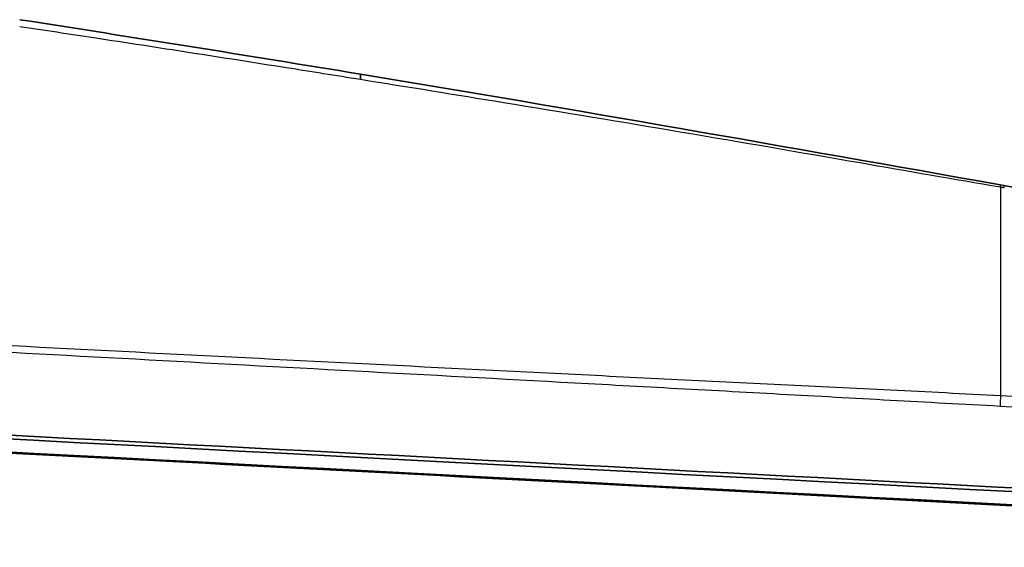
# Model space of a CAD drawing. Header units: millimetres. Extents: x 437 to 2596, y 423 to 1674.
# Tile 37 of 97: x 758 to 812, y 1630 to 1659. Entities that reach past the tile are written whole.
import ezdxf

# ---------------------------------------------------------------- set-up
doc = ezdxf.new("R2010")
doc.units = ezdxf.units.MM
doc.header["$LTSCALE"] = 5
doc.layers.add('0_CWD_4', color=7, linetype='Continuous', lineweight=25)
doc.layers.add('0_CWD_Line_035', color=7, linetype='Continuous', lineweight=35)

msp = doc.modelspace()

# ---------------------------------------------------------------- linework, layer by layer
at = {"layer": '0_CWD_4'}
for p, q in [((785.793, 1639.377), (785.793, 1639.377)), ((786.744, 1639.326), (786.744, 1639.326)), ((787.646, 1639.277), (787.646, 1639.277)), ((796.421, 1638.799), (796.421, 1638.799)), ((797.404, 1638.745), (797.404, 1638.745)), ((798.276, 1638.697), (798.276, 1638.698)), ((798.773, 1638.67), (798.773, 1638.67))]:
    msp.add_line(p, q, dxfattribs=at)
for points, knots in [([(758.464, 1658.452), (759.8, 1658.251), (762.874, 1657.783), (767.638, 1657.051), (772.451, 1656.296), (775.496, 1655.812), (776.823, 1655.6)], [0.0000591, 0.0000591, 0.0000591, 0.0000591, 0.217346, 0.5001895, 0.7830329, 1, 1, 1, 1]), ([(776.823, 1655.875), (776.823, 1655.875), (776.823, 1655.835), (776.822, 1655.759), (776.822, 1655.752), (776.822, 1655.744), (776.822, 1655.736), (776.822, 1655.698), (776.822, 1655.652), (776.822, 1655.6)], [0.2912602, 0.2912602, 0.2912602, 0.2912602, 0.481575, 0.481575, 0.481575, 0.5, 0.5, 0.5, 0.5879929, 0.5879929, 0.5879929, 0.5879929]), ([(776.823, 1655.6), (776.823, 1655.741), (776.823, 1655.834), (776.823, 1655.864), (776.823, 1655.866), (776.823, 1655.868), (776.823, 1655.87), (776.823, 1655.874), (776.823, 1655.875), (776.823, 1655.875)], [0, 0, 0, 0, 0.2332525, 0.2332525, 0.2332525, 0.25, 0.25, 0.25, 0.2912545, 0.2912545, 0.2912545, 0.2912545]), ([(776.823, 1655.6), (779.395, 1655.188), (785.17, 1654.252), (794.148, 1652.768), (803.09, 1651.22), (808.795, 1650.224), (811.31, 1649.796)], [0, 0, 0, 0, 0.222938, 0.501279, 0.779619, 1, 1, 1, 1]), ([(811.309, 1649.796), (811.333, 1649.791), (811.356, 1649.787), (811.38, 1649.783), (811.403, 1649.779), (811.427, 1649.776), (811.45, 1649.772), (811.474, 1649.768), (811.497, 1649.764), (811.521, 1649.76)], [0.0000016, 0.0000016, 0.0000016, 0.0000016, 0.3333333, 0.3333333, 0.3333333, 0.6666667, 0.6666667, 0.6666667, 1, 1, 1, 1]), ([(811.31, 1649.796), (811.31, 1649.771), (811.309, 1649.647), (811.31, 1649.413), (811.309, 1649.066), (811.309, 1648.684), (811.309, 1648.267), (811.309, 1647.818), (811.309, 1647.337), (811.309, 1646.823), (811.309, 1646.278), (811.309, 1645.7), (811.309, 1645.092), (811.309, 1644.457), (811.309, 1643.793), (811.309, 1643.102), (811.309, 1642.377), (811.309, 1641.637), (811.309, 1640.866), (811.309, 1640.067), (811.309, 1639.295), (811.309, 1638.775), (811.309, 1638.534)], [0, 0, 0, 0, 0.0136649, 0.0659876, 0.1183103, 0.1706331, 0.2229558, 0.2752785, 0.3276012, 0.379924, 0.4322467, 0.4845694, 0.5368921, 0.5892149, 0.6415376, 0.6938603, 0.746183, 0.7985057, 0.8508285, 0.9031512, 0.9554739, 0.9999962, 0.9999962, 0.9999962, 0.9999962]), ([(811.309, 1638.534), (809.338, 1638.638), (806.383, 1638.788), (802.44, 1638.977), (798.496, 1639.171), (793.567, 1639.418), (785.679, 1639.813), (775.818, 1640.311), (763.983, 1640.917), (752.146, 1641.531), (740.307, 1642.151), (728.467, 1642.782), (712.679, 1643.619), (692.942, 1644.69), (673.207, 1645.769), (659.399, 1646.525), (651.508, 1646.96), (643.612, 1647.33), (635.714, 1647.608), (627.811, 1647.781), (623.858, 1647.83), (621.881, 1647.844)], [0, 0, 0, 0, 0.03125, 0.046875, 0.0625, 0.09375, 0.125, 0.1875, 0.25, 0.3125, 0.375, 0.4375, 0.5, 0.625, 0.75, 0.8125, 0.84375, 0.875, 0.9375, 0.96875, 1, 1, 1, 1]), ([(654.567, 1646.521), (655.515, 1646.471), (660.408, 1646.204), (673.192, 1645.511), (692.927, 1644.431), (712.664, 1643.347), (728.451, 1642.491), (740.291, 1641.843), (752.13, 1641.202), (763.966, 1640.56), (775.8, 1639.92), (785.66, 1639.385), (793.548, 1638.956), (798.477, 1638.687), (802.42, 1638.47), (806.362, 1638.251), (809.319, 1638.09), (811.29, 1637.984)], [0, 0, 0, 0, 0.018142, 0.093669, 0.244724, 0.395779, 0.471307, 0.546835, 0.622362, 0.69789, 0.773417, 0.848945, 0.886709, 0.924472, 0.943354, 0.962236, 1, 1, 1, 1]), ([(854.704, 1636.33), (854.473, 1636.34), (854.021, 1636.36), (853.123, 1636.408), (851.539, 1636.485), (848.382, 1636.645), (843.864, 1636.868), (838.443, 1637.138), (831.211, 1637.501), (823.977, 1637.872), (816.739, 1638.249), (813.12, 1638.439), (811.309, 1638.534)], [0, 0, 0, 0, 0.015625, 0.03125, 0.0625, 0.125, 0.25, 0.375, 0.5, 0.75, 0.875, 1, 1, 1, 1]), ([(811.29, 1637.984), (813.1, 1637.887), (816.721, 1637.693), (823.959, 1637.304), (831.194, 1636.912), (838.427, 1636.514), (843.849, 1636.213), (848.366, 1635.959), (851.528, 1635.779), (853.109, 1635.69), (854.012, 1635.638), (854.463, 1635.615), (854.689, 1635.601)], [0, 0, 0, 0, 0.125, 0.25, 0.5, 0.625, 0.75, 0.875, 0.9375, 0.96875, 0.984375, 1, 1, 1, 1])]:
    msp.add_open_spline(points, degree=3, knots=knots, dxfattribs=at)
for points in [[(811.25, 1649.808), (811.25, 1649.807), (811.25, 1649.806), (811.25, 1649.806)], [(811.31, 1649.796), (811.315, 1649.869), (811.313, 1649.909), (811.303, 1649.911)], [(811.521, 1649.76), (811.515, 1649.833), (811.506, 1649.875), (811.495, 1649.877)], [(811.309, 1638.534), (811.308, 1638.377), (811.3, 1638.177), (811.29, 1637.984)]]:
    msp.add_open_spline(points, degree=3, dxfattribs=at)
at = {"layer": '0_CWD_Line_035'}
for p, q in [((811.495, 1649.877), (811.306, 1649.91)), ((785.34, 1639.402), (785.34, 1639.402))]:
    msp.add_line(p, q, dxfattribs=at)
for points in [[(758.464, 1658.812), (764.589, 1657.862), (770.709, 1656.882), (776.823, 1655.875)], [(776.823, 1655.875), (776.823, 1655.875), (776.823, 1655.875), (776.823, 1655.875)], [(776.823, 1655.875), (788.337, 1653.979), (799.82, 1651.942), (811.303, 1649.912)]]:
    msp.add_open_spline(points, degree=3, dxfattribs=at)
for points, knots in [([(811.499, 1649.874), (815.562, 1649.163), (819.647, 1648.431), (825.77, 1647.525), (827.865, 1647.248), (831.981, 1646.84), (834.009, 1646.722), (835.852, 1646.693)], [0.000469, 0.000469, 0.000469, 0.000469, 1.239023, 1.239023, 1.884159, 1.884159, 2.564301, 2.564301, 2.564301, 2.564301]), ([(854.646, 1631.128), (791.166, 1634.461), (741.155, 1637.086), (708.461, 1638.801), (706.358, 1638.911), (696.311, 1639.438), (688.367, 1639.855), (674.465, 1640.585), (668.508, 1640.898), (660.243, 1641.332), (657.998, 1641.449), (655.298, 1641.591), (654.845, 1641.615), (650.196, 1641.857), (646.753, 1642.012), (640.149, 1642.26), (637.3, 1642.35), (626.044, 1642.636), (617.32, 1642.7), (608.833, 1642.522)], [0.000014, 0.000014, 0.000014, 0.000014, 19.142117, 19.142117, 20.462502, 20.462502, 25.423218, 25.423218, 29.155368, 29.155368, 30.586188, 30.586188, 30.934208, 30.934208, 33.923852, 33.923852, 36.182175, 36.182175, 42.860717, 42.860717, 42.860717, 42.860717]), ([(854.615, 1630.421), (791.168, 1633.754), (741.18, 1636.378), (708.486, 1638.093), (706.384, 1638.203), (696.341, 1638.73), (688.4, 1639.147), (674.503, 1639.877), (668.548, 1640.189), (661.458, 1640.562), (660.34, 1640.62), (658.17, 1640.734), (657.123, 1640.789), (655.59, 1640.87), (655.099, 1640.896), (654.168, 1640.945), (653.683, 1640.97), (649.703, 1641.173), (645.852, 1641.344), (631.197, 1641.878), (619.838, 1642.047), (608.896, 1641.82)], [0.000004, 0.000004, 0.000004, 0.000004, 19.131721, 19.131721, 20.450758, 20.450758, 25.406164, 25.406164, 29.134072, 29.134072, 29.832257, 29.832257, 30.490788, 30.490788, 30.801009, 30.801009, 31.079764, 31.079764, 33.015238, 33.015238, 38.684826, 38.684826, 38.684826, 38.684826]), ([(654.563, 1641.833), (655.68, 1641.774), (657.017, 1641.704), (659.864, 1641.554), (661.189, 1641.484), (665.164, 1641.275), (667.815, 1641.136), (675.767, 1640.718), (681.069, 1640.44), (697.113, 1639.598), (707.767, 1639.039), (721.217, 1638.334), (724.248, 1638.175), (735.572, 1637.58), (743.422, 1637.169), (785.819, 1634.946), (820.289, 1633.135), (854.699, 1631.327)], [-19.891032, -19.891032, -19.891032, -19.891032, -19.454973, -19.454973, -19.075264, -19.075264, -18.315866, -18.315866, -16.797081, -16.797081, -13.720113, -13.720113, -12.82535, -12.82535, -10.376192, -10.376192, -0.000001, -0.000001, -0.000001, -0.000001]), ([(721.998, 1637.333), (733.276, 1636.742), (744.552, 1636.151), (767.074, 1634.969), (778.317, 1634.379), (811.284, 1632.648), (832.989, 1631.507), (854.655, 1630.368)], [-13.301294, -13.301294, -13.301294, -13.301294, -9.91298, -9.91298, -6.533143, -6.533143, -0.000004, -0.000004, -0.000004, -0.000004])]:
    msp.add_open_spline(points, degree=3, knots=knots, dxfattribs=at)

doc.saveas('drawing.dxf')
